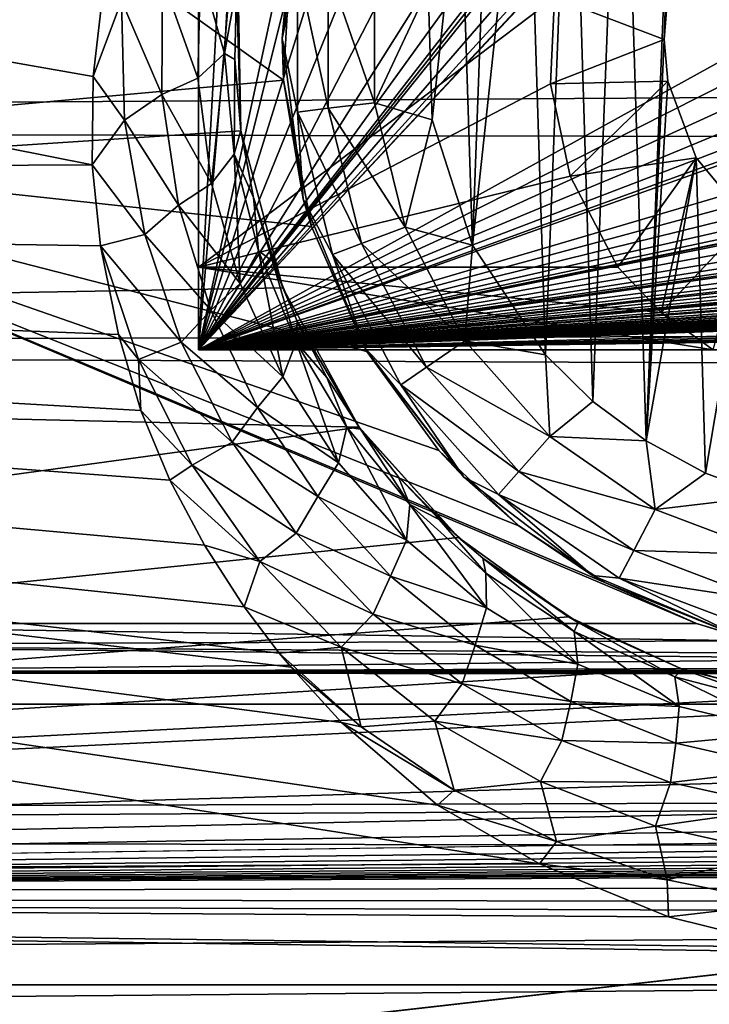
# Model space of a CAD drawing. Header units: metres. Extents: x -95 to 103, y -12 to 12.
# Tile 15 of 256: x -86.05 to -84.6, y -9.16 to -7.1. Entities that reach past the tile are written whole.
import ezdxf

# ---------------------------------------------------------------- set-up
doc = ezdxf.new("R2010")
doc.units = ezdxf.units.M
doc.layers.add('solid_P74500', color=7, linetype='CONTINUOUS')
doc.layers.add('solid_P74500_01', color=7, linetype='CONTINUOUS')

msp = doc.modelspace()

# ---------------------------------------------------------------- linework, layer by layer
at = {"layer": 'solid_P74500'}
for points in [[(-85.675003, 7.792304, -4.2), (-85.675003, -7.792304, -1.8), (-85.675003, 7.619055, -4.2)], [(-85.675003, 7.792304, -4.2), (-85.675003, 7.792304, -1.8), (-85.675003, -7.792304, -1.8)], [(-84.994942, 4.65, -1.8), (-85.675003, -7.792304, -1.8), (-85.675003, 7.792304, -1.8)], [(-85.675003, 7.619055, -4.2), (-85.675003, -7.792304, -1.8), (-85.675003, 6.889007, -5.312863)], [(-85.675003, 6.889007, -5.312863), (-85.675003, -7.792304, -1.8), (-85.675003, 6.005326, -6.294441)], [(-85.675003, 6.005326, -6.294441), (-85.675003, -7.792304, -1.8), (-85.675003, 4.981923, -7.132235)], [(-85.675003, 4.981923, -7.132235), (-85.675003, -7.792304, -1.8), (-85.675003, 3.840867, -7.806155)], [(-85.006721, 0, -1.8), (-85.675003, -7.792304, -1.8), (-84.994942, 4.65, -1.8)], [(-85.675003, 3.840867, -7.806155), (-85.675003, -7.792304, -1.8), (-85.675003, 2.613127, -8.297921)], [(-85.675003, 2.613127, -8.297921), (-85.675003, -7.792304, -1.8), (-85.675003, 1.326951, -8.597916)], [(-85.675003, 1.326951, -8.597916), (-85.675003, -7.792304, -1.8), (-85.675003, 0, -8.7)], [(-85.675003, 0, -8.7), (-85.675003, -7.792304, -1.8), (-85.675003, -1.327031, -8.597901)], [(-85.006721, 0, -1.8), (-84.994942, -4.65, -1.8), (-85.675003, -7.792304, -1.8)], [(-85.675003, -1.327031, -8.597901), (-85.675003, -7.792304, -1.8), (-85.675003, -2.613256, -8.297881)], [(-85.675003, -2.613256, -8.297881), (-85.675003, -7.792304, -1.8), (-85.675003, -3.841013, -7.806084)], [(-81.06115, -2.865844, -1.8), (-79.994942, -4.65, -1.8), (-85.675003, -7.792304, -1.8)], [(-81.234055, -3.03888, -1.8), (-81.06115, -2.865844, -1.8), (-85.675003, -7.792304, -1.8)], [(-81.452065, -3.150866, -1.8), (-81.234055, -3.03888, -1.8), (-85.675003, -7.792304, -1.8)], [(-81.696907, -3.190989, -1.8), (-81.452065, -3.150866, -1.8), (-85.675003, -7.792304, -1.8)], [(-81.941795, -3.152925, -1.8), (-85.675003, -7.792304, -1.8), (-83.557976, -5.118156, -1.8)], [(-81.941795, -3.152925, -1.8), (-81.696907, -3.190989, -1.8), (-85.675003, -7.792304, -1.8)], [(-85.675003, -3.841013, -7.806084), (-85.675003, -7.792304, -1.8), (-85.675003, -4.982056, -7.132142)], [(-69.954506, -4.899806, -1.8), (-85.675003, -7.792304, -1.8), (-69.994942, -4.65, -1.8)], [(-73.950836, -5.404594, -1.8), (-69.994942, -4.65, -1.8), (-85.675003, -7.792304, -1.8)], [(-74.954506, -4.899806, -1.8), (-85.675003, -7.792304, -1.8), (-74.994942, -4.65, -1.8)], [(-78.950836, -5.404594, -1.8), (-74.994942, -4.65, -1.8), (-85.675003, -7.792304, -1.8)], [(-79.954506, -4.899806, -1.8), (-85.675003, -7.792304, -1.8), (-79.994942, -4.65, -1.8)], [(-84.954506, -4.899806, -1.8), (-85.675003, -7.792304, -1.8), (-84.994942, -4.65, -1.8)], [(-64.954506, -4.899806, -1.8), (-64.839775, -5.121016, -1.8), (-85.675003, -7.792304, -1.8)], [(-69.196892, -5.444916, -1.8), (-64.954506, -4.899806, -1.8), (-85.675003, -7.792304, -1.8)], [(-69.954506, -4.899806, -1.8), (-69.839775, -5.121016, -1.8), (-85.675003, -7.792304, -1.8)], [(-74.954506, -4.899806, -1.8), (-74.839775, -5.121016, -1.8), (-85.675003, -7.792304, -1.8)], [(-79.954506, -4.899806, -1.8), (-79.839775, -5.121016, -1.8), (-85.675003, -7.792304, -1.8)], [(-84.954506, -4.899806, -1.8), (-84.839775, -5.121016, -1.8), (-85.675003, -7.792304, -1.8)], [(-85.675003, -4.982056, -7.132142), (-85.675003, -7.792304, -1.8), (-85.675003, -6.005424, -6.294348)], [(-11.7, -9.123637, 0.5), (-88, -5.05, 0.5), (-88, -9.123637, 0.5)], [(-11.7, -9.123637, 0.5), (-12.2, -5.05, 0.5), (-88, -5.05, 0.5)], [(-83.731743, -5.292052, -1.8), (-83.557976, -5.118156, -1.8), (-85.675003, -7.792304, -1.8)], [(-54.839775, -5.121016, -1.8), (-54.663666, -5.295372, -1.8), (-85.675003, -7.792304, -1.8)], [(-59.196892, -5.444916, -1.8), (-54.839775, -5.121016, -1.8), (-85.675003, -7.792304, -1.8)], [(-59.839775, -5.121016, -1.8), (-59.663666, -5.295372, -1.8), (-85.675003, -7.792304, -1.8)], [(-64.196892, -5.444916, -1.8), (-59.839775, -5.121016, -1.8), (-85.675003, -7.792304, -1.8)], [(-64.839775, -5.121016, -1.8), (-64.663666, -5.295372, -1.8), (-85.675003, -7.792304, -1.8)], [(-69.839775, -5.121016, -1.8), (-69.663666, -5.295372, -1.8), (-85.675003, -7.792304, -1.8)], [(-74.839775, -5.121016, -1.8), (-74.663666, -5.295372, -1.8), (-85.675003, -7.792304, -1.8)], [(-79.839775, -5.121016, -1.8), (-79.663666, -5.295372, -1.8), (-85.675003, -7.792304, -1.8)], [(-84.839775, -5.121016, -1.8), (-84.663666, -5.295372, -1.8), (-85.675003, -7.792304, -1.8)], [(-83.950836, -5.404594, -1.8), (-83.731743, -5.292052, -1.8), (-85.675003, -7.792304, -1.8)], [(-19.663668, -5.295372, -1.8), (-19.442997, -5.406663, -1.8), (-85.675003, -7.792304, -1.8)], [(-24.196892, -5.444916, -1.8), (-19.663668, -5.295372, -1.8), (-85.675003, -7.792304, -1.8)], [(-24.663668, -5.295372, -1.8), (-24.442997, -5.406663, -1.8), (-85.675003, -7.792304, -1.8)], [(-29.196892, -5.444916, -1.8), (-24.663668, -5.295372, -1.8), (-85.675003, -7.792304, -1.8)], [(-29.663668, -5.295372, -1.8), (-29.442997, -5.406663, -1.8), (-85.675003, -7.792304, -1.8)], [(-34.196892, -5.444916, -1.8), (-29.663668, -5.295372, -1.8), (-85.675003, -7.792304, -1.8)], [(-34.663666, -5.295372, -1.8), (-34.442997, -5.406663, -1.8), (-85.675003, -7.792304, -1.8)], [(-39.196892, -5.444916, -1.8), (-34.663666, -5.295372, -1.8), (-85.675003, -7.792304, -1.8)], [(-39.663666, -5.295372, -1.8), (-39.442997, -5.406663, -1.8), (-85.675003, -7.792304, -1.8)], [(-44.196892, -5.444916, -1.8), (-39.663666, -5.295372, -1.8), (-85.675003, -7.792304, -1.8)], [(-44.663666, -5.295372, -1.8), (-44.442997, -5.406663, -1.8), (-85.675003, -7.792304, -1.8)], [(-49.196892, -5.444916, -1.8), (-44.663666, -5.295372, -1.8), (-85.675003, -7.792304, -1.8)], [(-49.663666, -5.295372, -1.8), (-49.442997, -5.406663, -1.8), (-85.675003, -7.792304, -1.8)], [(-49.663666, -5.295372, -1.8), (-85.675003, -7.792304, -1.8), (-54.196892, -5.444916, -1.8)], [(-54.663666, -5.295372, -1.8), (-54.442997, -5.406663, -1.8), (-85.675003, -7.792304, -1.8)], [(-59.663666, -5.295372, -1.8), (-59.442997, -5.406663, -1.8), (-85.675003, -7.792304, -1.8)], [(-64.663666, -5.295372, -1.8), (-64.442993, -5.406663, -1.8), (-85.675003, -7.792304, -1.8)], [(-69.663666, -5.295372, -1.8), (-69.442993, -5.406663, -1.8), (-85.675003, -7.792304, -1.8)], [(-74.663666, -5.295372, -1.8), (-74.442993, -5.406663, -1.8), (-85.675003, -7.792304, -1.8)], [(-79.663666, -5.295372, -1.8), (-79.442993, -5.406663, -1.8), (-85.675003, -7.792304, -1.8)], [(-84.663666, -5.295372, -1.8), (-84.442993, -5.406663, -1.8), (-85.675003, -7.792304, -1.8)], [(-74.196892, -5.444916, -1.8), (-73.950836, -5.404594, -1.8), (-85.675003, -7.792304, -1.8)], [(-79.196892, -5.444916, -1.8), (-78.950836, -5.404594, -1.8), (-85.675003, -7.792304, -1.8)], [(-84.196892, -5.444916, -1.8), (-83.950836, -5.404594, -1.8), (-85.675003, -7.792304, -1.8)], [(-19.442997, -5.406663, -1.8), (-19.196892, -5.444916, -1.8), (-85.675003, -7.792304, -1.8)], [(-24.442997, -5.406663, -1.8), (-24.196892, -5.444916, -1.8), (-85.675003, -7.792304, -1.8)], [(-29.442997, -5.406663, -1.8), (-29.196892, -5.444916, -1.8), (-85.675003, -7.792304, -1.8)], [(-34.442997, -5.406663, -1.8), (-34.196892, -5.444916, -1.8), (-85.675003, -7.792304, -1.8)], [(-39.442997, -5.406663, -1.8), (-39.196892, -5.444916, -1.8), (-85.675003, -7.792304, -1.8)], [(-44.442997, -5.406663, -1.8), (-44.196892, -5.444916, -1.8), (-85.675003, -7.792304, -1.8)], [(-49.442997, -5.406663, -1.8), (-49.196892, -5.444916, -1.8), (-85.675003, -7.792304, -1.8)], [(-54.442997, -5.406663, -1.8), (-54.196892, -5.444916, -1.8), (-85.675003, -7.792304, -1.8)], [(-59.442997, -5.406663, -1.8), (-59.196892, -5.444916, -1.8), (-85.675003, -7.792304, -1.8)], [(-64.442993, -5.406663, -1.8), (-64.196892, -5.444916, -1.8), (-85.675003, -7.792304, -1.8)], [(-69.442993, -5.406663, -1.8), (-69.196892, -5.444916, -1.8), (-85.675003, -7.792304, -1.8)], [(-74.442993, -5.406663, -1.8), (-74.196892, -5.444916, -1.8), (-85.675003, -7.792304, -1.8)], [(-79.442993, -5.406663, -1.8), (-79.196892, -5.444916, -1.8), (-85.675003, -7.792304, -1.8)], [(-84.442993, -5.406663, -1.8), (-84.196892, -5.444916, -1.8), (-85.675003, -7.792304, -1.8)], [(-16.783161, -6, -1.8), (-85.675003, -7.792304, -1.8), (-19.196892, -5.444916, -1.8)], [(92.5, -6.166949, 10.871941), (-94.018356, -5.654152, 11.148119), (-94.018356, -7.322209, 10.130905)], [(-85.89814, -7.404456, -10.07095), (-94.018356, -7.447287, -10.039319), (-94.018356, -5.791973, -11.077141)], [(-85.896179, -7.219656, -10.204243), (-85.89814, -7.404456, -10.07095), (-94.018356, -5.791973, -11.077141)], [(-85.873528, -7.026005, -10.338532), (-85.896179, -7.219656, -10.204243), (-94.018356, -5.791973, -11.077141)], [(-16.74332, -6.246104, -1.8), (-85.675003, -7.792304, -1.8), (-16.783161, -6, -1.8)], [(-85.675003, -6.005424, -6.294348), (-85.675003, -7.792304, -1.8), (-85.675003, -6.889057, -5.3128)], [(92.5, -7.774915, 9.787399), (92.5, -6.166949, 10.871941), (-94.018356, -7.322209, 10.130905)], [(-85.497101, -7.226824, -6.766446), (-87, -7.364797, -6.615872), (-87, -6.156545, -7.752867)], [(-85.479866, -6.912105, -7.087511), (-85.497101, -7.226824, -6.766446), (-87, -6.156545, -7.752867)], [(-16.74332, -6.246104, -1.8), (-16.630293, -6.464035, -1.8), (-85.675003, -7.792304, -1.8)], [(-84.668503, -6.257416, -11.8), (-84.736984, -7.983215, -11.8), (-84.788025, -6.331459, -11.8)], [(-84.69928, -7.142048, -11.8), (-84.736984, -7.983215, -11.8), (-84.668503, -6.257416, -11.8)], [(-84.69249, -7.05461, -11.8), (-84.69928, -7.142048, -11.8), (-84.668503, -6.257416, -11.8)], [(-84.788025, -6.331459, -11.8), (-84.849243, -7.900564, -11.8), (-84.894638, -6.420703, -11.8)], [(-84.788025, -6.331459, -11.8), (-84.736984, -7.983215, -11.8), (-84.849243, -7.900564, -11.8)], [(-84.894638, -6.420703, -11.8), (-84.948105, -7.80319, -11.8), (-84.988884, -6.52597, -11.8)], [(-84.894638, -6.420703, -11.8), (-84.849243, -7.900564, -11.8), (-84.948105, -7.80319, -11.8)], [(-85.522873, -6.682053, -9.359496), (-92.5, -6.466096, -9.50981), (-92.5, -7.786848, -8.461917)], [(-16.630293, -6.464035, -1.8), (-16.456795, -6.635807, -1.8), (-85.675003, -7.792304, -1.8)], [(-84.988884, -6.52597, -11.8), (-84.948105, -7.80319, -11.8), (-85.101097, -7.573346, -11.8)], [(-84.988884, -6.52597, -11.8), (-85.101097, -7.573346, -11.8), (-85.066879, -6.641509, -11.8)], [(-16.456795, -6.635807, -1.8), (-16.239395, -6.74545, -1.8), (-85.675003, -7.792304, -1.8)], [(-85.066879, -6.641509, -11.8), (-85.101097, -7.573346, -11.8), (-85.127319, -6.76642, -11.8)], [(-85.592613, -6.99762, -9.125969), (-85.522873, -6.682053, -9.359496), (-92.5, -7.786848, -8.461917)], [(-16.239395, -6.74545, -1.8), (-15.996938, -6.783135, -1.8), (-85.675003, -7.792304, -1.8)], [(-85.127319, -6.76642, -11.8), (-85.185356, -7.310327, -11.8), (-85.194283, -7.034285, -11.8)], [(-85.127319, -6.76642, -11.8), (-85.101097, -7.573346, -11.8), (-85.185356, -7.310327, -11.8)], [(-15.996938, -6.783135, -1.8), (-14.325, -7.792304, -1.8), (-85.675003, -7.792304, -1.8)], [(-85.455704, -6.803535, -11.5), (-85.5, -7.14, -11.5), (-85.479866, -6.912105, -7.087511)], [(-85.467941, -6.986044, -11.614588), (-85.5, -7.14, -11.5), (-85.455704, -6.803535, -11.5)], [(-85.675003, -6.889057, -5.3128), (-85.675003, -7.619055, -4.2), (-84.92926, -7.053593, -5.092822)], [(-85.675003, -6.889057, -5.3128), (-85.675003, -7.792304, -1.8), (-85.675003, -7.619055, -4.2)], [(-85.5, -7.14, -11.5), (-85.497101, -7.226824, -6.766446), (-85.479866, -6.912105, -7.087511)], [(-85.608772, -6.953619, -10.186781), (-85.620827, -7.17118, -10.006389), (-85.671387, -6.99382, -10.26226)], [(-85.608772, -6.953619, -10.186781), (-85.595757, -7.031044, -9.986676), (-85.620827, -7.17118, -10.006389)], [(-85.671387, -6.99382, -10.26226), (-85.676712, -7.222791, -10.080191), (-85.750763, -7.014537, -10.313324)], [(-85.620827, -7.17118, -10.006389), (-85.676712, -7.222791, -10.080191), (-85.671387, -6.99382, -10.26226)], [(-85.467941, -6.986044, -11.614588), (-85.467941, -7.293956, -11.614588), (-85.5, -7.14, -11.5)], [(-85.403374, -7.286117, -11.712049), (-85.467941, -7.293956, -11.614588), (-85.467941, -6.986044, -11.614588)], [(-85.403374, -6.993884, -11.712049), (-85.403374, -7.286117, -11.712049), (-85.467941, -6.986044, -11.614588)], [(-85.403374, -6.993884, -11.712049), (-85.306679, -7.005625, -11.777164), (-85.306679, -7.274375, -11.777164)], [(-85.403374, -6.993884, -11.712049), (-85.306679, -7.274375, -11.777164), (-85.403374, -7.286117, -11.712049)], [(-85.586449, -7.333337, -8.858452), (-85.592613, -6.99762, -9.125969), (-92.5, -7.786848, -8.461917)], [(-85.750763, -7.014537, -10.313324), (-85.752083, -7.256888, -10.130121), (-85.836823, -7.060791, -10.310713)], [(-85.676712, -7.222791, -10.080191), (-85.752083, -7.256888, -10.130121), (-85.750763, -7.014537, -10.313324)], [(-85.595757, -7.031044, -9.986676), (-85.592613, -6.99762, -9.125969), (-85.586449, -7.333337, -8.858452)], [(-85.194283, -7.034285, -11.8), (-85.306679, -7.274375, -11.777164), (-85.306679, -7.005625, -11.777164)], [(-85.836823, -7.060791, -10.310713), (-85.896179, -7.219656, -10.204243), (-85.873528, -7.026005, -10.338532)], [(-85.620827, -7.17118, -10.006389), (-85.595757, -7.031044, -9.986676), (-85.599304, -7.184045, -9.852619)], [(-85.599304, -7.184045, -9.852619), (-85.595757, -7.031044, -9.986676), (-85.586449, -7.333337, -8.858452)], [(-85.194283, -7.034285, -11.8), (-85.185356, -7.310327, -11.8), (-85.306679, -7.274375, -11.777164)], [(-85.675003, -7.619055, -4.2), (-84.937401, -7.234941, -4.831732), (-84.92926, -7.053593, -5.092822)], [(-84.92926, -7.053593, -5.092822), (-84.937401, -7.234941, -4.831732), (-84.69928, -7.142048, -11.8)], [(-84.92926, -7.053593, -5.092822), (-84.69928, -7.142048, -11.8), (-84.69249, -7.05461, -11.8)], [(-85.830475, -7.311327, -10.128681), (-85.896179, -7.219656, -10.204243), (-85.836823, -7.060791, -10.310713)], [(-85.752083, -7.256888, -10.130121), (-85.830475, -7.311327, -10.128681), (-85.836823, -7.060791, -10.310713)], [(-85.5, -7.14, -11.5), (-85.455704, -7.476465, -11.5), (-85.497101, -7.226824, -6.766446)], [(-85.467941, -7.293956, -11.614588), (-85.455704, -7.476465, -11.5), (-85.5, -7.14, -11.5)], [(-84.937401, -7.234941, -4.831732), (-84.691772, -7.229405, -11.8), (-84.69928, -7.142048, -11.8)], [(-84.69928, -7.142048, -11.8), (-84.691772, -7.229405, -11.8), (-84.736984, -7.983215, -11.8)], [(-85.620827, -7.17118, -10.006389), (-85.647827, -7.443525, -9.892615), (-85.676712, -7.222791, -10.080191)], [(-85.620827, -7.17118, -10.006389), (-85.600388, -7.382637, -9.819986), (-85.647827, -7.443525, -9.892615)], [(-85.620827, -7.17118, -10.006389), (-85.599304, -7.184045, -9.852619), (-85.600388, -7.382637, -9.819986)], [(-85.600388, -7.382637, -9.819986), (-85.599304, -7.184045, -9.852619), (-85.586731, -7.332283, -9.719637)], [(-85.586731, -7.332283, -9.719637), (-85.599304, -7.184045, -9.852619), (-85.586449, -7.333337, -8.858452)], [(-85.830475, -7.311327, -10.128681), (-85.89814, -7.404456, -10.07095), (-85.896179, -7.219656, -10.204243)], [(-85.676712, -7.222791, -10.080191), (-85.647827, -7.443525, -9.892615), (-85.752083, -7.256888, -10.130121)], [(-85.497101, -7.226824, -6.766446), (-85.438789, -7.534208, -6.422535), (-87, -7.364797, -6.615872)], [(-85.675003, -7.619055, -4.2), (-84.896606, -7.428674, -4.528224), (-84.937401, -7.234941, -4.831732)], [(-85.455704, -7.476465, -11.5), (-85.438789, -7.534208, -6.422535), (-85.497101, -7.226824, -6.766446)], [(-84.937401, -7.234941, -4.831732), (-84.896606, -7.428674, -4.528224), (-84.691772, -7.229405, -11.8)], [(-84.896606, -7.428674, -4.528224), (-84.63266, -7.39014, -11.8), (-84.691772, -7.229405, -11.8)], [(-84.691772, -7.229405, -11.8), (-84.63266, -7.39014, -11.8), (-84.736984, -7.983215, -11.8)], [(-85.752083, -7.256888, -10.130121), (-85.717194, -7.489459, -9.941753), (-85.830475, -7.311327, -10.128681)], [(-85.647827, -7.443525, -9.892615), (-85.717194, -7.489459, -9.941753), (-85.752083, -7.256888, -10.130121)], [(-85.403374, -7.286117, -11.712049), (-85.306679, -7.274375, -11.777164), (-85.242363, -7.535316, -11.777164)], [(-85.185356, -7.310327, -11.8), (-85.242363, -7.535316, -11.777164), (-85.306679, -7.274375, -11.777164)], [(-85.403374, -7.286117, -11.712049), (-85.333443, -7.569858, -11.712049), (-85.467941, -7.293956, -11.614588)], [(-85.467941, -7.293956, -11.614588), (-85.394257, -7.59292, -11.614588), (-85.455704, -7.476465, -11.5)], [(-85.333443, -7.569858, -11.712049), (-85.394257, -7.59292, -11.614588), (-85.467941, -7.293956, -11.614588)], [(-85.403374, -7.286117, -11.712049), (-85.242363, -7.535316, -11.777164), (-85.333443, -7.569858, -11.712049)], [(92.5, -7.774915, 9.787399), (-94.018356, -7.322209, 10.130905), (-94.018356, -8.811388, 8.866197)], [(-85.78759, -7.550932, -9.942235), (-85.89814, -7.404456, -10.07095), (-85.830475, -7.311327, -10.128681)], [(-85.717194, -7.489459, -9.941753), (-85.78759, -7.550932, -9.942235), (-85.830475, -7.311327, -10.128681)], [(-85.185356, -7.310327, -11.8), (-85.101097, -7.573346, -11.8), (-85.242363, -7.535316, -11.777164)], [(-85.498734, -7.66248, -8.575336), (-85.586449, -7.333337, -8.858452), (-92.5, -7.786848, -8.461917)], [(-85.600388, -7.382637, -9.819986), (-85.586731, -7.332283, -9.719637), (-85.559753, -7.473266, -9.588243)], [(-85.559753, -7.473266, -9.588243), (-85.586731, -7.332283, -9.719637), (-85.586449, -7.333337, -8.858452)], [(-85.559753, -7.473266, -9.588243), (-85.586449, -7.333337, -8.858452), (-85.498734, -7.66248, -8.575336)], [(-87, -7.364797, -6.615872), (-84.63176, -8.366207, -5.293069), (-87, -8.366207, -5.293069)], [(-84.823997, -8.280449, -5.426179), (-84.63176, -8.366207, -5.293069), (-87, -7.364797, -6.615872)], [(-85.004204, -8.161397, -5.603642), (-84.823997, -8.280449, -5.426179), (-87, -7.364797, -6.615872)], [(-85.171837, -8.003438, -5.827114), (-85.004204, -8.161397, -5.603642), (-87, -7.364797, -6.615872)], [(-85.322243, -7.796174, -6.101778), (-85.171837, -8.003438, -5.827114), (-87, -7.364797, -6.615872)], [(-85.438789, -7.534208, -6.422535), (-85.322243, -7.796174, -6.101778), (-87, -7.364797, -6.615872)], [(-85.600388, -7.382637, -9.819986), (-85.587616, -7.653068, -9.702353), (-85.647827, -7.443525, -9.892615)], [(-85.600388, -7.382637, -9.819986), (-85.559753, -7.473266, -9.588243), (-85.549774, -7.585158, -9.630319)], [(-85.600388, -7.382637, -9.819986), (-85.549774, -7.585158, -9.630319), (-85.587616, -7.653068, -9.702353)], [(-85.89814, -7.404456, -10.07095), (-85.880524, -7.574166, -9.943943), (-94.018356, -7.447287, -10.039319)], [(-85.78759, -7.550932, -9.942235), (-85.880524, -7.574166, -9.943943), (-85.89814, -7.404456, -10.07095)], [(-84.896606, -7.428674, -4.528224), (-84.796944, -7.619055, -4.2), (-84.63266, -7.39014, -11.8)], [(-84.796944, -7.619055, -4.2), (-84.706146, -7.714148, -4.2), (-84.63266, -7.39014, -11.8)], [(-84.63266, -7.39014, -11.8), (-84.612869, -8.050737, -11.8), (-84.736984, -7.983215, -11.8)], [(-84.706146, -7.714148, -4.2), (-84.523323, -7.520992, -11.8), (-84.63266, -7.39014, -11.8)], [(-84.63266, -7.39014, -11.8), (-84.523323, -7.520992, -11.8), (-84.612869, -8.050737, -11.8)], [(-85.675003, -7.619055, -4.2), (-84.796944, -7.619055, -4.2), (-84.896606, -7.428674, -4.528224)], [(-84.960915, -8.870137, -8.807421), (-94.018356, -8.920666, -8.756239), (-94.018356, -7.447287, -10.039319)], [(-85.174393, -8.747142, -8.929586), (-84.960915, -8.870137, -8.807421), (-94.018356, -7.447287, -10.039319)], [(-85.37561, -8.57342, -9.096509), (-85.174393, -8.747142, -8.929586), (-94.018356, -7.447287, -10.039319)], [(-85.481392, -8.457617, -9.204277), (-85.37561, -8.57342, -9.096509), (-94.018356, -7.447287, -10.039319)], [(-85.505951, -8.428061, -9.231348), (-85.481392, -8.457617, -9.204277), (-94.018356, -7.447287, -10.039319)], [(-85.579597, -8.331425, -9.318657), (-85.505951, -8.428061, -9.231348), (-94.018356, -7.447287, -10.039319)], [(-85.663025, -8.201603, -9.433118), (-85.579597, -8.331425, -9.318657), (-94.018356, -7.447287, -10.039319)], [(-85.735603, -8.065351, -9.549876), (-85.663025, -8.201603, -9.433118), (-94.018356, -7.447287, -10.039319)], [(-85.795906, -7.919369, -9.671277), (-85.735603, -8.065351, -9.549876), (-94.018356, -7.447287, -10.039319)], [(-85.842903, -7.76013, -9.799509), (-85.795906, -7.919369, -9.671277), (-94.018356, -7.447287, -10.039319)], [(-85.880524, -7.574166, -9.943943), (-85.842903, -7.76013, -9.799509), (-94.018356, -7.447287, -10.039319)], [(-85.647827, -7.443525, -9.892615), (-85.587616, -7.653068, -9.702353), (-85.717194, -7.489459, -9.941753)], [(-85.717194, -7.489459, -9.941753), (-85.649399, -7.709138, -9.751089), (-85.78759, -7.550932, -9.942235)], [(-85.587616, -7.653068, -9.702353), (-85.649399, -7.709138, -9.751089), (-85.717194, -7.489459, -9.941753)], [(-85.519882, -7.606804, -9.457234), (-85.559753, -7.473266, -9.588243), (-85.498734, -7.66248, -8.575336)], [(-85.549774, -7.585158, -9.630319), (-85.559753, -7.473266, -9.588243), (-85.519882, -7.606804, -9.457234)], [(-85.455704, -7.476465, -11.5), (-85.325836, -7.79, -11.5), (-85.438789, -7.534208, -6.422535)], [(-85.394257, -7.59292, -11.614588), (-85.325836, -7.79, -11.5), (-85.455704, -7.476465, -11.5)], [(-84.706146, -7.714148, -4.2), (-84.597061, -7.792304, -4.2), (-84.523323, -7.520992, -11.8)], [(-84.523323, -7.520992, -11.8), (-84.482491, -8.099016, -11.8), (-84.612869, -8.050737, -11.8)], [(-85.711517, -7.776591, -9.754137), (-85.880524, -7.574166, -9.943943), (-85.78759, -7.550932, -9.942235)], [(-85.649399, -7.709138, -9.751089), (-85.711517, -7.776591, -9.754137), (-85.78759, -7.550932, -9.942235)], [(-85.325836, -7.79, -11.5), (-85.322243, -7.796174, -6.101778), (-85.438789, -7.534208, -6.422535)], [(-85.333443, -7.569858, -11.712049), (-85.242363, -7.535316, -11.777164), (-85.11747, -7.773282, -11.777164)], [(-85.101097, -7.573346, -11.8), (-85.11747, -7.773282, -11.777164), (-85.242363, -7.535316, -11.777164)], [(-85.801018, -7.812901, -9.755897), (-85.842903, -7.76013, -9.799509), (-85.880524, -7.574166, -9.943943)], [(-85.801018, -7.812901, -9.755897), (-85.880524, -7.574166, -9.943943), (-85.711517, -7.776591, -9.754137)], [(-85.333443, -7.569858, -11.712049), (-85.197632, -7.828617, -11.712049), (-85.394257, -7.59292, -11.614588)], [(-85.333443, -7.569858, -11.712049), (-85.11747, -7.773282, -11.777164), (-85.197632, -7.828617, -11.712049)], [(-85.101097, -7.573346, -11.8), (-84.948105, -7.80319, -11.8), (-85.11747, -7.773282, -11.777164)], [(-85.549774, -7.585158, -9.630319), (-85.498421, -7.849065, -9.512277), (-85.587616, -7.653068, -9.702353)], [(-85.549774, -7.585158, -9.630319), (-85.519882, -7.606804, -9.457234), (-85.470818, -7.776452, -9.440183)], [(-85.549774, -7.585158, -9.630319), (-85.470818, -7.776452, -9.440183), (-85.498421, -7.849065, -9.512277)], [(-85.394257, -7.59292, -11.614588), (-85.25116, -7.865563, -11.614588), (-85.325836, -7.79, -11.5)], [(-85.197632, -7.828617, -11.712049), (-85.25116, -7.865563, -11.614588), (-85.394257, -7.59292, -11.614588)], [(-85.468369, -7.732664, -9.3305), (-85.519882, -7.606804, -9.457234), (-85.498734, -7.66248, -8.575336)], [(-85.470818, -7.776452, -9.440183), (-85.519882, -7.606804, -9.457234), (-85.468369, -7.732664, -9.3305)], [(-85.675003, -7.619055, -4.2), (-84.597061, -7.792304, -4.2), (-84.706146, -7.714148, -4.2)], [(-85.675003, -7.619055, -4.2), (-85.675003, -7.792304, -4.2), (-84.597061, -7.792304, -4.2)], [(-85.675003, -7.619055, -4.2), (-84.706146, -7.714148, -4.2), (-84.796944, -7.619055, -4.2)], [(-85.675003, -7.619055, -4.2), (-85.675003, -7.792304, -1.8), (-85.675003, -7.792304, -4.2)], [(-85.587616, -7.653068, -9.702353), (-85.498421, -7.849065, -9.512277), (-85.649399, -7.709138, -9.751089)], [(-85.338631, -7.95457, -8.305107), (-85.498734, -7.66248, -8.575336), (-92.5, -7.786848, -8.461917)], [(-85.468369, -7.732664, -9.3305), (-85.498734, -7.66248, -8.575336), (-85.338631, -7.95457, -8.305107)], [(-85.649399, -7.709138, -9.751089), (-85.551422, -7.913468, -9.561054), (-85.711517, -7.776591, -9.754137)], [(-85.498421, -7.849065, -9.512277), (-85.551422, -7.913468, -9.561054), (-85.649399, -7.709138, -9.751089)], [(-85.470818, -7.776452, -9.440183), (-85.468369, -7.732664, -9.3305), (-85.406479, -7.850219, -9.209554)], [(-85.406479, -7.850219, -9.209554), (-85.468369, -7.732664, -9.3305), (-85.338631, -7.95457, -8.305107)], [(-85.801018, -7.812901, -9.755897), (-85.795906, -7.919369, -9.671277), (-85.842903, -7.76013, -9.799509)], [(92.5, -9.19602, 8.466393), (92.5, -7.774915, 9.787399), (-94.018356, -8.811388, 8.866197)], [(-85.801018, -7.812901, -9.755897), (-85.711517, -7.776591, -9.754137), (-85.605026, -7.985888, -9.567236)], [(-85.551422, -7.913468, -9.561054), (-85.605026, -7.985888, -9.567236), (-85.711517, -7.776591, -9.754137)], [(-85.470818, -7.776452, -9.440183), (-85.381981, -8.029388, -9.325582), (-85.498421, -7.849065, -9.512277)], [(-85.470818, -7.776452, -9.440183), (-85.406479, -7.850219, -9.209554), (-85.364723, -7.954428, -9.25268)], [(-85.470818, -7.776452, -9.440183), (-85.364723, -7.954428, -9.25268), (-85.381981, -8.029388, -9.325582)], [(-85.197632, -7.828617, -11.712049), (-85.11747, -7.773282, -11.777164), (-84.939255, -7.974443, -11.777164)], [(-84.948105, -7.80319, -11.8), (-84.939255, -7.974443, -11.777164), (-85.11747, -7.773282, -11.777164)], [(-85.338631, -7.95457, -8.305107), (-92.5, -7.786848, -8.461917), (-92.5, -8.938029, -7.235831)], [(-85.675003, -7.792304, -4.2), (-14.325, -7.792304, -1.8), (-84.597061, -7.792304, -4.2)], [(-85.675003, -7.792304, -4.2), (-85.675003, -7.792304, -1.8), (-14.325, -7.792304, -1.8)], [(-85.325836, -7.79, -11.5), (-85.11924, -8.059238, -11.5), (-85.322243, -7.796174, -6.101778)], [(-85.25116, -7.865563, -11.614588), (-85.11924, -8.059238, -11.5), (-85.325836, -7.79, -11.5)], [(-85.11924, -8.059238, -11.5), (-85.171837, -8.003438, -5.827114), (-85.322243, -7.796174, -6.101778)], [(-85.688774, -8.034075, -9.56953), (-85.795906, -7.919369, -9.671277), (-85.801018, -7.812901, -9.755897)], [(-85.688774, -8.034075, -9.56953), (-85.801018, -7.812901, -9.755897), (-85.605026, -7.985888, -9.567236)], [(-84.948105, -7.80319, -11.8), (-84.849243, -7.900564, -11.8), (-84.939255, -7.974443, -11.777164)], [(-85.197632, -7.828617, -11.712049), (-85.003845, -8.047357, -11.712049), (-85.25116, -7.865563, -11.614588)], [(-85.197632, -7.828617, -11.712049), (-84.939255, -7.974443, -11.777164), (-85.003845, -8.047357, -11.712049)], [(-85.498421, -7.849065, -9.512277), (-85.381981, -8.029388, -9.325582), (-85.551422, -7.913468, -9.561054)], [(-85.335762, -7.958559, -9.092795), (-85.406479, -7.850219, -9.209554), (-85.338631, -7.95457, -8.305107)], [(-85.364723, -7.954428, -9.25268), (-85.406479, -7.850219, -9.209554), (-85.335762, -7.958559, -9.092795)], [(-85.25116, -7.865563, -11.614588), (-85.046974, -8.096038, -11.614588), (-85.11924, -8.059238, -11.5)], [(-85.003845, -8.047357, -11.712049), (-85.046974, -8.096038, -11.614588), (-85.25116, -7.865563, -11.614588)], [(-84.849243, -7.900564, -11.8), (-84.736984, -7.983215, -11.8), (-84.939255, -7.974443, -11.777164)], [(-85.688774, -8.034075, -9.56953), (-85.735603, -8.065351, -9.549876), (-85.795906, -7.919369, -9.671277)], [(-85.551422, -7.913468, -9.561054), (-85.425385, -8.100238, -9.374908), (-85.605026, -7.985888, -9.567236)], [(-85.381981, -8.029388, -9.325582), (-85.425385, -8.100238, -9.374908), (-85.551422, -7.913468, -9.561054)], [(-85.130775, -8.185938, -8.077154), (-85.338631, -7.95457, -8.305107), (-92.5, -8.938029, -7.235831)], [(-85.364723, -7.954428, -9.25268), (-85.239548, -8.191787, -9.14615), (-85.381981, -8.029388, -9.325582)], [(-85.364723, -7.954428, -9.25268), (-85.335762, -7.958559, -9.092795), (-85.232132, -8.116849, -9.071581)], [(-85.364723, -7.954428, -9.25268), (-85.232132, -8.116849, -9.071581), (-85.239548, -8.191787, -9.14615)], [(-85.335762, -7.958559, -9.092795), (-85.338631, -7.95457, -8.305107), (-85.130775, -8.185938, -8.077154)], [(-85.257034, -8.057973, -8.982884), (-85.335762, -7.958559, -9.092795), (-85.130775, -8.185938, -8.077154)], [(-85.232132, -8.116849, -9.071581), (-85.335762, -7.958559, -9.092795), (-85.257034, -8.057973, -8.982884)], [(-85.688774, -8.034075, -9.56953), (-85.605026, -7.985888, -9.567236), (-85.470284, -8.17662, -9.384731)], [(-85.425385, -8.100238, -9.374908), (-85.470284, -8.17662, -9.384731), (-85.605026, -7.985888, -9.567236)], [(-85.003845, -8.047357, -11.712049), (-84.939255, -7.974443, -11.777164), (-84.718079, -8.12711, -11.777164)], [(-84.736984, -7.983215, -11.8), (-84.718079, -8.12711, -11.777164), (-84.939255, -7.974443, -11.777164)], [(-84.736984, -7.983215, -11.8), (-84.612869, -8.050737, -11.8), (-84.718079, -8.12711, -11.777164)], [(-85.11924, -8.059238, -11.5), (-85.004204, -8.161397, -5.603642), (-85.171837, -8.003438, -5.827114)], [(-85.546677, -8.235857, -9.387654), (-85.735603, -8.065351, -9.549876), (-85.688774, -8.034075, -9.56953)], [(-85.546677, -8.235857, -9.387654), (-85.688774, -8.034075, -9.56953), (-85.470284, -8.17662, -9.384731)], [(-85.381981, -8.029388, -9.325582), (-85.239548, -8.191787, -9.14615), (-85.425385, -8.100238, -9.374908)], [(-85.003845, -8.047357, -11.712049), (-84.763344, -8.213364, -11.712049), (-85.046974, -8.096038, -11.614588)], [(-85.003845, -8.047357, -11.712049), (-84.718079, -8.12711, -11.777164), (-84.763344, -8.213364, -11.712049)], [(-85.546677, -8.235857, -9.387654), (-85.663025, -8.201603, -9.433118), (-85.735603, -8.065351, -9.549876)], [(-85.17112, -8.148427, -8.881697), (-85.257034, -8.057973, -8.982884), (-85.130775, -8.185938, -8.077154)], [(-85.232132, -8.116849, -9.071581), (-85.257034, -8.057973, -8.982884), (-85.17112, -8.148427, -8.881697)], [(-85.11924, -8.059238, -11.5), (-84.849998, -8.265833, -11.5), (-85.004204, -8.161397, -5.603642)], [(-85.046974, -8.096038, -11.614588), (-84.849998, -8.265833, -11.5), (-85.11924, -8.059238, -11.5)], [(-84.612869, -8.050737, -11.8), (-84.482491, -8.099016, -11.8), (-84.718079, -8.12711, -11.777164)], [(-85.425385, -8.100238, -9.374908), (-85.272934, -8.267124, -9.196605), (-85.470284, -8.17662, -9.384731)], [(-85.239548, -8.191787, -9.14615), (-85.272934, -8.267124, -9.196605), (-85.425385, -8.100238, -9.374908)], [(-85.046974, -8.096038, -11.614588), (-84.793571, -8.270952, -11.614588), (-84.849998, -8.265833, -11.5)], [(-84.763344, -8.213364, -11.712049), (-84.793571, -8.270952, -11.614588), (-85.046974, -8.096038, -11.614588)], [(-84.482491, -8.099016, -11.8), (-84.466789, -8.222411, -11.777164), (-84.718079, -8.12711, -11.777164)], [(-85.232132, -8.116849, -9.071581), (-85.07206, -8.333528, -8.979063), (-85.239548, -8.191787, -9.14615)], [(-85.232132, -8.116849, -9.071581), (-85.17112, -8.148427, -8.881697), (-85.073189, -8.260941, -8.901859)], [(-85.232132, -8.116849, -9.071581), (-85.073189, -8.260941, -8.901859), (-85.07206, -8.333528, -8.979063)], [(-84.763344, -8.213364, -11.712049), (-84.718079, -8.12711, -11.777164), (-84.466789, -8.222411, -11.777164)], [(-85.079613, -8.229166, -8.787816), (-85.17112, -8.148427, -8.881697), (-85.130775, -8.185938, -8.077154)], [(-85.073189, -8.260941, -8.901859), (-85.17112, -8.148427, -8.881697), (-85.079613, -8.229166, -8.787816)], [(-84.849998, -8.265833, -11.5), (-84.823997, -8.280449, -5.426179), (-85.004204, -8.161397, -5.603642)], [(-84.900124, -8.352461, -7.904833), (-85.130775, -8.185938, -8.077154), (-92.5, -8.938029, -7.235831)], [(-85.546677, -8.235857, -9.387654), (-85.470284, -8.17662, -9.384731), (-85.309044, -8.346435, -9.210529)], [(-85.272934, -8.267124, -9.196605), (-85.309044, -8.346435, -9.210529), (-85.470284, -8.17662, -9.384731)], [(-85.239548, -8.191787, -9.14615), (-85.07206, -8.333528, -8.979063), (-85.272934, -8.267124, -9.196605)], [(-85.079613, -8.229166, -8.787816), (-85.130775, -8.185938, -8.077154), (-84.900124, -8.352461, -7.904833)], [(-85.546677, -8.235857, -9.387654), (-85.579597, -8.331425, -9.318657), (-85.663025, -8.201603, -9.433118)], [(-84.763344, -8.213364, -11.712049), (-84.490105, -8.316991, -11.712049), (-84.793571, -8.270952, -11.614588)], [(-84.763344, -8.213364, -11.712049), (-84.466789, -8.222411, -11.777164), (-84.490105, -8.316991, -11.712049)], [(-84.87999, -8.363772, -8.627856), (-85.079613, -8.229166, -8.787816), (-84.900124, -8.352461, -7.904833)], [(-84.887962, -8.382932, -8.750452), (-85.079613, -8.229166, -8.787816), (-84.87999, -8.363772, -8.627856)], [(-85.073189, -8.260941, -8.901859), (-85.079613, -8.229166, -8.787816), (-84.887962, -8.382932, -8.750452)], [(-85.37648, -8.415764, -9.21417), (-85.579597, -8.331425, -9.318657), (-85.546677, -8.235857, -9.387654)], [(-85.37648, -8.415764, -9.21417), (-85.546677, -8.235857, -9.387654), (-85.309044, -8.346435, -9.210529)], [(-85.272934, -8.267124, -9.196605), (-85.095535, -8.411347, -9.031302), (-85.309044, -8.346435, -9.210529)], [(-85.07206, -8.333528, -8.979063), (-85.095535, -8.411347, -9.031302), (-85.272934, -8.267124, -9.196605)], [(-85.073189, -8.260941, -8.901859), (-84.880692, -8.451077, -8.831283), (-85.07206, -8.333528, -8.979063)], [(-85.073189, -8.260941, -8.901859), (-84.887962, -8.382932, -8.750452), (-84.880692, -8.451077, -8.831283)], [(-84.849998, -8.265833, -11.5), (-84.536469, -8.395703, -11.5), (-84.823997, -8.280449, -5.426179)], [(-84.793571, -8.270952, -11.614588), (-84.536469, -8.395703, -11.5), (-84.849998, -8.265833, -11.5)], [(-84.793571, -8.270952, -11.614588), (-84.505669, -8.380139, -11.614588), (-84.536469, -8.395703, -11.5)], [(-84.490105, -8.316991, -11.712049), (-84.505669, -8.380139, -11.614588), (-84.793571, -8.270952, -11.614588)], [(-84.536469, -8.395703, -11.5), (-84.63176, -8.366207, -5.293069), (-84.823997, -8.280449, -5.426179)], [(-85.37648, -8.415764, -9.21417), (-85.505951, -8.428061, -9.231348), (-85.579597, -8.331425, -9.318657)], [(-85.07206, -8.333528, -8.979063), (-84.880692, -8.451077, -8.831283), (-85.095535, -8.411347, -9.031302)], [(-84.664742, -8.460627, -7.788954), (-84.900124, -8.352461, -7.904833), (-92.5, -8.938029, -7.235831)], [(-85.37648, -8.415764, -9.21417), (-85.309044, -8.346435, -9.210529), (-85.122948, -8.492521, -9.049715)], [(-85.095535, -8.411347, -9.031302), (-85.122948, -8.492521, -9.049715), (-85.309044, -8.346435, -9.210529)], [(-84.87999, -8.363772, -8.627856), (-84.900124, -8.352461, -7.904833), (-84.664742, -8.460627, -7.788954)], [(-87, -8.366207, -5.293069), (-84.63176, -8.366207, -5.293069), (-84.510963, -8.402259, -5.250598)], [(-87, -8.410847, -5.243376), (-87, -8.366207, -5.293069), (-84.510963, -8.402259, -5.250598)], [(-84.887962, -8.382932, -8.750452), (-84.87999, -8.363772, -8.627856), (-84.677391, -8.477635, -8.627125)], [(-84.661911, -8.461604, -8.506887), (-84.87999, -8.363772, -8.627856), (-84.664742, -8.460627, -7.788954)], [(-84.677391, -8.477635, -8.627125), (-84.87999, -8.363772, -8.627856), (-84.661911, -8.461604, -8.506887)], [(-84.536469, -8.395703, -11.5), (-84.510963, -8.402259, -5.250598), (-84.63176, -8.366207, -5.293069)], [(-84.887962, -8.382932, -8.750452), (-84.667824, -8.539995, -8.712267), (-84.880692, -8.451077, -8.831283)], [(-84.887962, -8.382932, -8.750452), (-84.677391, -8.477635, -8.627125), (-84.667824, -8.539995, -8.712267)], [(-87, -8.410847, -5.243376), (-84.510963, -8.402259, -5.250598), (-84.367104, -8.429217, -5.230403)], [(-87, -8.410847, -5.243376), (-84.367104, -8.429217, -5.230403), (-84.199997, -8.44, -5.224123)], [(-87, -8.469423, -5.211133), (-87, -8.410847, -5.243376), (-84.199997, -8.44, -5.224123)], [(-85.334366, -8.582737, -9.08629), (-85.505951, -8.428061, -9.231348), (-85.37648, -8.415764, -9.21417)], [(-85.179825, -8.570808, -9.054151), (-85.37648, -8.415764, -9.21417), (-85.122948, -8.492521, -9.049715)], [(-85.334366, -8.582737, -9.08629), (-85.37648, -8.415764, -9.21417), (-85.179825, -8.570808, -9.054151)], [(-85.095535, -8.411347, -9.031302), (-84.895081, -8.529416, -8.885978), (-85.122948, -8.492521, -9.049715)], [(-84.880692, -8.451077, -8.831283), (-84.895081, -8.529416, -8.885978), (-85.095535, -8.411347, -9.031302)], [(-13, -8.49261, -5.204592), (-87, -8.469423, -5.211133), (-59.200001, -8.44, -5.224123)], [(-87, -8.469423, -5.211133), (-64.199997, -8.44, -5.224123), (-59.200001, -8.44, -5.224123)], [(-87, -8.469423, -5.211133), (-69.199997, -8.44, -5.224123), (-64.199997, -8.44, -5.224123)], [(-87, -8.469423, -5.211133), (-74.199997, -8.44, -5.224123), (-69.199997, -8.44, -5.224123)], [(-87, -8.469423, -5.211133), (-79.199997, -8.44, -5.224123), (-74.199997, -8.44, -5.224123)], [(-87, -8.469423, -5.211133), (-84.199997, -8.44, -5.224123), (-79.199997, -8.44, -5.224123)], [(-85.334366, -8.582737, -9.08629), (-85.481392, -8.457617, -9.204277), (-85.505951, -8.428061, -9.231348)], [(-84.430794, -8.520817, -7.723062), (-84.664742, -8.460627, -7.788954), (-92.5, -8.938029, -7.235831)], [(-85.334366, -8.582737, -9.08629), (-85.37561, -8.57342, -9.096509), (-85.481392, -8.457617, -9.204277)], [(-84.880692, -8.451077, -8.831283), (-84.667824, -8.539995, -8.712267), (-84.895081, -8.529416, -8.885978)], [(-84.677391, -8.477635, -8.627125), (-84.661911, -8.461604, -8.506887), (-84.445206, -8.5386, -8.54451)], [(-84.661911, -8.461604, -8.506887), (-84.664742, -8.460627, -7.788954), (-84.430794, -8.520817, -7.723062)], [(-84.432968, -8.52048, -8.433437), (-84.661911, -8.461604, -8.506887), (-84.430794, -8.520817, -7.723062)], [(-84.445206, -8.5386, -8.54451), (-84.661911, -8.461604, -8.506887), (-84.432968, -8.52048, -8.433437)], [(-87, -8.469423, -5.211133), (-13.004552, -8.535221, -5.2), (-87, -8.535221, -5.2)], [(-87, -8.469423, -5.211133), (-13, -8.49261, -5.204592), (-13.004552, -8.535221, -5.2)], [(-84.677391, -8.477635, -8.627125), (-84.43837, -8.595595, -8.633581), (-84.667824, -8.539995, -8.712267)], [(-84.677391, -8.477635, -8.627125), (-84.445206, -8.5386, -8.54451), (-84.43837, -8.595595, -8.633581)], [(-85.179825, -8.570808, -9.054151), (-85.122948, -8.492521, -9.049715), (-84.9142, -8.611403, -8.909094)], [(-84.895081, -8.529416, -8.885978), (-84.9142, -8.611403, -8.909094), (-85.122948, -8.492521, -9.049715)], [(-84.199997, -8.54, -7.701844), (-84.430794, -8.520817, -7.723062), (-92.5, -8.938029, -7.235831)], [(-74.199997, -8.54, -7.701844), (-79.199997, -8.54, -7.701844), (-92.5, -8.938029, -7.235831)], [(-84.199997, -8.54, -7.701844), (-92.5, -8.938029, -7.235831), (-79.199997, -8.54, -7.701844)], [(-69.199997, -8.54, -7.701844), (-74.199997, -8.54, -7.701844), (-92.5, -8.938029, -7.235831)], [(-64.199997, -8.54, -7.701844), (-69.199997, -8.54, -7.701844), (-92.5, -8.938029, -7.235831)], [(-59.200001, -8.54, -7.701844), (-64.199997, -8.54, -7.701844), (-92.5, -8.938029, -7.235831)], [(-54.200001, -8.54, -7.701844), (-59.200001, -8.54, -7.701844), (-92.5, -8.938029, -7.235831)], [(-49.200001, -8.54, -7.701844), (-54.200001, -8.54, -7.701844), (-92.5, -8.938029, -7.235831)], [(-44.200001, -8.54, -7.701844), (-49.200001, -8.54, -7.701844), (-92.5, -8.938029, -7.235831)], [(-39.200001, -8.54, -7.701844), (-44.200001, -8.54, -7.701844), (-92.5, -8.938029, -7.235831)], [(-34.200001, -8.54, -7.701844), (-39.200001, -8.54, -7.701844), (-92.5, -8.938029, -7.235831)], [(-29.200001, -8.54, -7.701844), (-34.200001, -8.54, -7.701844), (-92.5, -8.938029, -7.235831)], [(-24.200001, -8.54, -7.701844), (-29.200001, -8.54, -7.701844), (-92.5, -8.938029, -7.235831)], [(-19.200001, -8.54, -7.701844), (-24.200001, -8.54, -7.701844), (-92.5, -8.938029, -7.235831)], [(-13.004552, -8.535221, -5.2), (-86.974579, -8.906824, -5.2), (-87, -8.75, -5.2)], [(-87, -8.535221, -5.2), (-13.004552, -8.535221, -5.2), (-87, -8.75, -5.2)], [(-13.004552, -8.535221, -5.2), (-86.903786, -9.044609, -5.2), (-86.974579, -8.906824, -5.2)], [(-13.004552, -8.535221, -5.2), (-86.794609, -9.153783, -5.2), (-86.903786, -9.044609, -5.2)], [(-13.004552, -8.535221, -5.2), (-86.656822, -9.224581, -5.2), (-86.794609, -9.153783, -5.2)], [(-13.004552, -8.535221, -5.2), (-86.5, -9.25, -5.2), (-86.656822, -9.224581, -5.2)], [(-13.004552, -8.535221, -5.2), (-13.8, -9.25, -5.2), (-86.5, -9.25, -5.2)], [(-84.895081, -8.529416, -8.885978), (-84.674896, -8.617235, -8.769883), (-84.9142, -8.611403, -8.909094)], [(-84.667824, -8.539995, -8.712267), (-84.674896, -8.617235, -8.769883), (-84.895081, -8.529416, -8.885978)], [(-84.667824, -8.539995, -8.712267), (-84.43837, -8.595595, -8.633581), (-84.674896, -8.617235, -8.769883)], [(-85.139618, -8.715277, -8.9551), (-85.174393, -8.747142, -8.929586), (-85.37561, -8.57342, -9.096509)], [(-85.139618, -8.715277, -8.9551), (-85.37561, -8.57342, -9.096509), (-85.334366, -8.582737, -9.08629)], [(-85.139618, -8.715277, -8.9551), (-85.334366, -8.582737, -9.08629), (-85.179825, -8.570808, -9.054151)], [(-84.9589, -8.69728, -8.914377), (-85.179825, -8.570808, -9.054151), (-84.9142, -8.611403, -8.909094)], [(-85.139618, -8.715277, -8.9551), (-85.179825, -8.570808, -9.054151), (-84.9589, -8.69728, -8.914377)], [(-84.43837, -8.595595, -8.633581), (-84.440765, -8.671068, -8.693859), (-84.674896, -8.617235, -8.769883)], [(-84.9589, -8.69728, -8.914377), (-84.9142, -8.611403, -8.909094), (-84.686546, -8.699146, -8.797515)], [(-84.674896, -8.617235, -8.769883), (-84.686546, -8.699146, -8.797515), (-84.9142, -8.611403, -8.909094)], [(-84.674896, -8.617235, -8.769883), (-84.440765, -8.671068, -8.693859), (-84.686546, -8.699146, -8.797515)], [(-84.440765, -8.671068, -8.693859), (-84.446114, -8.752465, -8.724987), (-84.686546, -8.699146, -8.797515)], [(-84.924988, -8.823381, -8.842313), (-85.139618, -8.715277, -8.9551), (-84.9589, -8.69728, -8.914377)], [(-84.717514, -8.790927, -8.803621), (-84.9589, -8.69728, -8.914377), (-84.686546, -8.699146, -8.797515)], [(-84.924988, -8.823381, -8.842313), (-84.9589, -8.69728, -8.914377), (-84.717514, -8.790927, -8.803621)], [(-84.717514, -8.790927, -8.803621), (-84.686546, -8.699146, -8.797515), (-84.446114, -8.752465, -8.724987)], [(-84.924988, -8.823381, -8.842313), (-85.174393, -8.747142, -8.929586), (-85.139618, -8.715277, -8.9551)], [(-84.924988, -8.823381, -8.842313), (-84.960915, -8.870137, -8.807421), (-85.174393, -8.747142, -8.929586)], [(-84.462006, -8.848065, -8.731741), (-84.717514, -8.790927, -8.803621), (-84.446114, -8.752465, -8.724987)], [(-84.693436, -8.903597, -8.754374), (-84.924988, -8.823381, -8.842313), (-84.717514, -8.790927, -8.803621)], [(-84.693436, -8.903597, -8.754374), (-84.717514, -8.790927, -8.803621), (-84.462006, -8.848065, -8.731741)], [(92.5, -9.19602, 8.466393), (-94.018356, -8.811388, 8.866197), (-94.018356, -10.085306, 7.38489)], [(-84.693436, -8.903597, -8.754374), (-84.960915, -8.870137, -8.807421), (-84.924988, -8.823381, -8.842313)], [(-84.449768, -8.952868, -8.698053), (-84.693436, -8.903597, -8.754374), (-84.462006, -8.848065, -8.731741)], [(-84.960915, -8.870137, -8.807421), (-84.690506, -8.980884, -8.694466), (-94.018356, -8.920666, -8.756239)], [(-84.693436, -8.903597, -8.754374), (-84.690506, -8.980884, -8.694466), (-84.960915, -8.870137, -8.807421)], [(-84.449768, -8.952868, -8.698053), (-84.690506, -8.980884, -8.694466), (-84.693436, -8.903597, -8.754374)], [(-84.199997, -9.057376, -8.614751), (-94.018356, -10.176115, -7.259248), (-94.018356, -8.920666, -8.756239)], [(-84.433777, -9.044366, -8.628409), (-84.199997, -9.057376, -8.614751), (-94.018356, -8.920666, -8.756239)], [(-84.690506, -8.980884, -8.694466), (-84.433777, -9.044366, -8.628409), (-94.018356, -8.920666, -8.756239)], [(-92.5, -8.938029, 7.235831), (92.5, -9.616708, 6.306391), (-90.699997, -9.902672, 5.846973)], [(-84.449768, -8.952868, -8.698053), (-84.433777, -9.044366, -8.628409), (-84.690506, -8.980884, -8.694466)], [(-84.199997, -9.057376, -8.614751), (92.5, -9.986317, -7.516822), (-94.018356, -10.176115, -7.259248)], [(-88.085258, -9.300235, 0.489568), (-11.7, -9.123637, 0.5), (-88, -9.123637, 0.5)], [(-88.085258, -9.300235, 0.489568), (-11.614721, -9.300276, 0.489563), (-11.7, -9.123637, 0.5)]]:
    msp.add_3dface(points, dxfattribs=at)
at = {"layer": 'solid_P74500_01'}
for points in [[(-92.5, -6.466096, 9.50981), (92.5, -5.822828, 9.916285), (92.5, -7.269713, 8.910396)], [(-92.5, -7.786848, 8.461917), (-92.5, -6.466096, 9.50981), (92.5, -7.269713, 8.910396)], [(-92.5, -7.786848, 8.461917), (92.5, -7.269713, 8.910396), (92.5, -8.547155, 7.693748)], [(-92.5, -8.938029, 7.235831), (-92.5, -7.786848, 8.461917), (92.5, -8.547155, 7.693748)], [(-92.5, -8.938029, -7.235831), (92.5, -9.175047, -6.932167), (92.5, -8.011712, -8.249903)], [(-19.200001, -8.54, -7.701844), (-92.5, -8.938029, -7.235831), (92.5, -8.011712, -8.249903)], [(-92.5, -8.938029, 7.235831), (92.5, -8.547155, 7.693748), (92.5, -9.616708, 6.306391)], [(-92.5, -8.938029, -7.235831), (-92.5, -9.902672, -5.846973), (92.5, -9.175047, -6.932167)]]:
    msp.add_3dface(points, dxfattribs=at)

doc.saveas('drawing.dxf')
